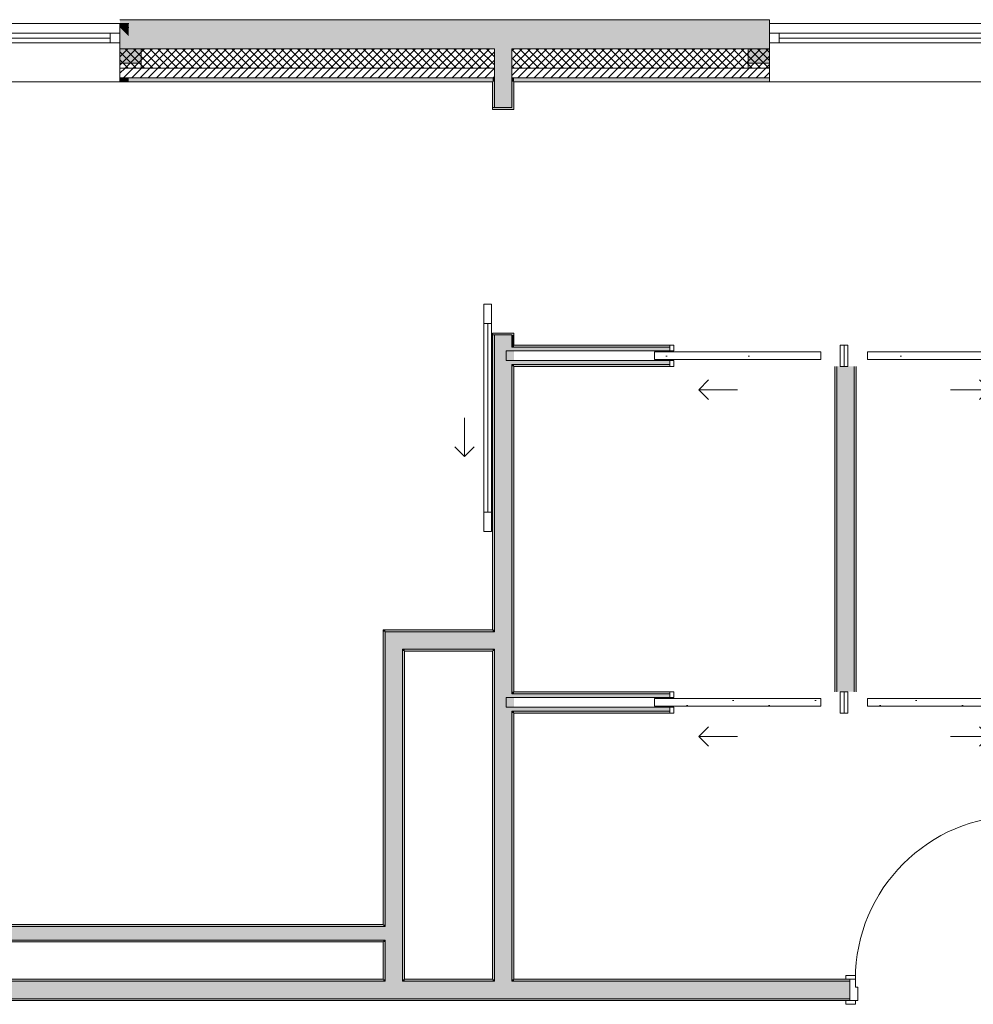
# Model space of a CAD drawing. Header units: millimetres. Extents: x -40968 to 11883, y -18816 to 4378.
# Tile 7 of 137: x -18159 to -13233, y -17103 to -12019. Entities that reach past the tile are written whole.
import ezdxf

# ---------------------------------------------------------------- set-up
doc = ezdxf.new("R2010")
doc.units = ezdxf.units.MM
doc.header["$MEASUREMENT"] = 0
for name, color, linetype in [('12_FAÇ_Façana', 7, 'Continuous'), ('Puertas Archicad', 7, 'Continuous'), ('Ventanas Archicad', 7, 'Continuous')]:
    doc.layers.add(name, color=color, linetype=linetype)
for name, color, linetype, lineweight, true_color in [('12_FAÇ_Façana_Pluma_Nº__102', 7, 'Continuous', 5, 0xcccccc), ('12_FAÇ_Façana_Pluma_Nº__174', 7, 'Continuous', 13, 0xe4ad2c), ('12_FAÇ_Façana_Pluma_Nº__176', 7, 'Continuous', 15, 0x93a0c6), ('12_FAÇ_Façana_Pluma_Nº__3', 7, 'Continuous', 5, 0xa4a4a4), ('12_FAÇ_Façana_Pluma_Nº__43', 7, 'Continuous', 5, 0xa4a4a6), ('Puertas Archicad_Pluma_Nº__23', 7, 'Continuous', 5, 0xa4a4a6), ('Puertas Archicad_Pluma_Nº__3', 7, 'Continuous', 5, 0xa4a4a4), ('Ventanas Archicad_Pluma_Nº__23', 7, 'Continuous', 5, 0xa4a4a6), ('Ventanas Archicad_Pluma_Nº__3', 7, 'Continuous', 5, 0xa4a4a4), ('Ventanas Archicad_Pluma_Nº__43', 7, 'Continuous', 5, 0xa4a4a6)]:
    doc.layers.add(name, color=color, linetype=linetype, lineweight=lineweight, true_color=true_color)
for name, color, linetype, lineweight in [('12_FAÇ_Façana_Pluma_Nº__2', 8, 'Continuous', 5), ('12_FAÇ_Façana_Pluma_Nº__7', 7, 'Continuous', 5), ('Puertas Archicad_Pluma_Nº__1', 7, 'Continuous', 5), ('Puertas Archicad_Pluma_Nº__7', 7, 'Continuous', 5), ('Ventanas Archicad_Pluma_Nº__7', 7, 'Continuous', 5)]:
    doc.layers.add(name, color=color, linetype=linetype, lineweight=lineweight)
pattern_1 = [(45, (0, 0), (-21.213203, 21.213203), [])]
pattern_2 = [(45, (0, 0), (-21.213203, 21.213203), []), (135, (0, 0), (21.213203, 21.213203), [])]
pattern_3 = [(0, (0, 0), (0, 75), [0, -75])]
pattern_4 = [(0, (0, 0), (0, 779.42), [48.75, -401.25]), (0, (225, 389.7), (0, 779.42), [48.75, -401.25]), (60, (0, 0), (-675, 389.7), [48.75, -401.25]), (60, (450, 0), (-675, 389.7), [48.75, -401.25]), (120, (48.75, 0), (675, 389.7), [48.75, -401.25]), (120, (498.75, 0), (675, 389.7), [48.75, -401.25]), (0, (0, 75), (0, 150), [0, -150, 0, -225]), (45, (75, 75), (-106.066, 106.066), [0, -112.5, 0, -187.5])]

# ---------------------------------------------------------------- blocks, each defined once
blk = doc.blocks.new('Muro_25_4', base_point=(-14286.1, -12339))
at = {"layer": '12_FAÇ_Façana_Pluma_Nº__102', "linetype": 'Continuous', "lineweight": 0, "true_color": 0xe5e5e5}
for points in [[(-15706.1, -12019), (-17641.1, -12019), (-17641.1, -12169), (-15706.1, -12169)], [(-15706.1, -12169), (-15616.1, -12169), (-15616.1, -12019), (-15706.1, -12019)], [(-15616.1, -12169), (-14286.1, -12169), (-14286.1, -12019), (-15616.1, -12019)]]:
    blk.add_hatch(color=254, dxfattribs=at).paths.add_polyline_path(points)
at = {"layer": '12_FAÇ_Façana_Pluma_Nº__174', "linetype": 'Continuous', "lineweight": 13, "true_color": 0xe4ad2c}
h = blk.add_hatch(dxfattribs=at)
h.set_pattern_fill('SATE_Aislamiento_0004', color=42, style=0, pattern_type=2)
h.set_pattern_definition(pattern_2)
h.paths.add_polyline_path([(-15706.1, -12169), (-17641.1, -12169), (-17641.1, -12269), (-15706.1, -12269)])
h = blk.add_hatch(dxfattribs=at)
h.set_pattern_fill('SATE_Aislamiento_0004', color=42, style=0, pattern_type=2)
h.set_pattern_definition(pattern_2)
h.paths.add_polyline_path([(-15616.1, -12269), (-14286.1, -12269), (-14286.1, -12169), (-15616.1, -12169)])
at = {"layer": '12_FAÇ_Façana_Pluma_Nº__176', "linetype": 'Continuous', "lineweight": 0, "true_color": 0x495063}
for points in [[(-15716.1, -12319), (-17641.1, -12319), (-17641.1, -12339), (-15716.1, -12339)], [(-15716.1, -12339), (-15706.1, -12339), (-15706.1, -12319), (-15716.1, -12319)], [(-15616.1, -12339), (-15606.1, -12339), (-15606.1, -12319), (-15616.1, -12319)], [(-15606.1, -12339), (-14286.1, -12339), (-14286.1, -12319), (-15606.1, -12319)]]:
    blk.add_hatch(color=251, dxfattribs=at).paths.add_polyline_path(points)
at = {"layer": '12_FAÇ_Façana_Pluma_Nº__2', "linetype": 'Continuous', "lineweight": 5}
h = blk.add_hatch(dxfattribs=at)
h.set_pattern_fill('Ceramic_0004', color=8, style=0, pattern_type=2)
h.set_pattern_definition(pattern_1)
h.paths.add_polyline_path([(-15706.1, -12269), (-17641.1, -12269), (-17641.1, -12319), (-15706.1, -12319)])
h = blk.add_hatch(dxfattribs=at)
h.set_pattern_fill('Ceramic_0004', color=8, style=0, pattern_type=2)
h.set_pattern_definition(pattern_1)
h.paths.add_polyline_path([(-15616.1, -12319), (-14286.1, -12319), (-14286.1, -12269), (-15616.1, -12269)])
at = {"layer": '12_FAÇ_Façana_Pluma_Nº__7', "color": 7, "linetype": 'Continuous', "lineweight": 5}
for p, q in [((-17641.1, -12169), (-15706.1, -12169)), ((-15706.1, -12169), (-15706.1, -12269)), ((-15616.1, -12269), (-15616.1, -12169)), ((-15616.1, -12169), (-14286.1, -12169)), ((-17641.1, -12269), (-15706.1, -12269)), ((-15706.1, -12269), (-15706.1, -12319)), ((-15616.1, -12319), (-15616.1, -12269)), ((-15616.1, -12269), (-14286.1, -12269)), ((-17641.1, -12319), (-15706.1, -12319)), ((-15706.1, -12319), (-15706.1, -12339)), ((-15616.1, -12339), (-15616.1, -12319)), ((-15616.1, -12319), (-14286.1, -12319))]:
    blk.add_line(p, q, dxfattribs=at)
at = {"layer": '12_FAÇ_Façana_Pluma_Nº__7', "color": 7, "linetype": 'Continuous', "lineweight": 5, "flags": 128}
for points in [[(-14286.1, -12019), (-17641.1, -12019)], [(-14286.1, -12059), (-14286.1, -12019)], [(-17641.1, -12339), (-15716.1, -12339)], [(-15606.1, -12339), (-14286.1, -12339)]]:
    blk.add_lwpolyline(points, dxfattribs=at)
blk = doc.blocks.new('Ventana Vertical Multi-Faja 27_9')
at = {"layer": 'Ventanas Archicad_Pluma_Nº__23', "color": 253, "linetype": 'Continuous', "lineweight": 5, "true_color": 0xa4a4a6}
for p, q in [((-600, 0), (-550, 0)), ((-550, 0), (-550, -50)), ((550, -50), (550, 0)), ((550, 0), (600, 0)), ((-550, -50), (-600, -50)), ((600, -50), (550, -50))]:
    blk.add_line(p, q, dxfattribs=at)
at = {"layer": 'Ventanas Archicad_Pluma_Nº__3', "color": 253, "linetype": 'Continuous', "lineweight": 5, "true_color": 0xa4a4a4}
for p, q in [((-600, 50), (600, 50)), ((-550, 0), (550, 0)), ((-550, -25), (550, -25)), ((550, -50), (-550, -50)), ((-600, -250), (600, -250))]:
    blk.add_line(p, q, dxfattribs=at)
at = {"layer": 'Ventanas Archicad_Pluma_Nº__43', "color": 253, "linetype": 'Continuous', "lineweight": 5, "true_color": 0xa4a4a6}
for p, q in [((-600, -180), (-600, -155)), ((600, -180), (600, -155))]:
    blk.add_line(p, q, dxfattribs=at)
at = {"layer": 'Ventanas Archicad_Pluma_Nº__7', "color": 7, "linetype": 'Continuous', "lineweight": 5}
for p, q in [((-600, 50), (-600, 30)), ((-600, 30), (-600, 0)), ((-600, 30), (-600, 0)), ((-600, 0), (-600, -50)), ((-600, 0), (-600, -50)), ((-600, 0), (-600, -50)), ((-600, 0), (-600, -50)), ((600, 50), (600, 30)), ((600, 30), (600, 0)), ((600, 30), (600, 0)), ((600, 0), (600, -50)), ((600, 0), (600, -50)), ((600, 0), (600, -50)), ((600, 0), (600, -50)), ((-600, -50), (-600, -80)), ((-600, -50), (-600, -80)), ((600, -50), (600, -80)), ((600, -50), (600, -80)), ((-600, -80), (-600, -155)), ((-600, -80), (-600, -155)), ((600, -80), (600, -155)), ((600, -80), (600, -155)), ((-600, -180), (-600, -230)), ((600, -180), (600, -230)), ((-600, -230), (-600, -250)), ((600, -230), (600, -250))]:
    blk.add_line(p, q, dxfattribs=at)
blk = doc.blocks.new('Muro_27_4', base_point=(-13091.1, -12339))
at = {"layer": '12_FAÇ_Façana', "linetype": 'Continuous', "lineweight": 0, "true_color": 0x000000}
h = blk.add_hatch(dxfattribs=at)
h.set_pattern_fill('Yeso_0004', color=18, style=0, pattern_type=2)
h.set_pattern_definition(pattern_3)
h.paths.add_polyline_path([(-14286.1, -12269), (-14286.1, -12244), (-14396.1, -12244), (-14396.1, -12269)])
h = blk.add_hatch(dxfattribs=at)
h.set_pattern_fill('Yeso_0004', color=18, style=0, pattern_type=2)
h.set_pattern_definition(pattern_3)
h.paths.add_polyline_path([(-13086.1, -12269), (-12976.1, -12269), (-12976.1, -12244), (-13086.1, -12244)])
at = {"layer": '12_FAÇ_Façana_Pluma_Nº__102', "linetype": 'Continuous', "lineweight": 0, "true_color": 0xe5e5e5}
for points in [[(-14396.1, -12169), (-14396.1, -12244), (-14286.1, -12244), (-14286.1, -12059)], [(-12976.1, -12169), (-13086.1, -12059), (-13086.1, -12244), (-12976.1, -12244)]]:
    blk.add_hatch(color=254, dxfattribs=at).paths.add_polyline_path(points)
at = {"layer": '12_FAÇ_Façana_Pluma_Nº__43', "color": 253, "linetype": 'Continuous', "lineweight": 5, "true_color": 0xa4a4a6}
for p, q in [((-14396.1, -12244), (-14396.1, -12269)), ((-14286.1, -12244), (-14396.1, -12244)), ((-14286.1, -12269), (-14286.1, -12244)), ((-13086.1, -12269), (-13086.1, -12244)), ((-13086.1, -12244), (-12976.1, -12244)), ((-12976.1, -12244), (-12976.1, -12269)), ((-14396.1, -12269), (-14286.1, -12269)), ((-12976.1, -12269), (-13086.1, -12269))]:
    blk.add_line(p, q, dxfattribs=at)
at = {"layer": '12_FAÇ_Façana_Pluma_Nº__7', "color": 7, "linetype": 'Continuous', "lineweight": 5}
for p, q in [((-14286.1, -12039), (-14286.1, -12059)), ((-13086.1, -12039), (-13086.1, -12059)), ((-14286.1, -12059), (-14286.1, -12089)), ((-14286.1, -12059), (-14286.1, -12089)), ((-14286.1, -12089), (-14286.1, -12139)), ((-14286.1, -12089), (-14286.1, -12139)), ((-13086.1, -12059), (-13086.1, -12089)), ((-13086.1, -12059), (-13086.1, -12089)), ((-13086.1, -12089), (-13086.1, -12139)), ((-13086.1, -12089), (-13086.1, -12139)), ((-14286.1, -12139), (-14286.1, -12169)), ((-14286.1, -12139), (-14286.1, -12169)), ((-13086.1, -12139), (-13086.1, -12169)), ((-13086.1, -12139), (-13086.1, -12169)), ((-14396.1, -12169), (-14396.1, -12244)), ((-14286.1, -12169), (-14286.1, -12244)), ((-14286.1, -12169), (-14286.1, -12244)), ((-13086.1, -12169), (-13086.1, -12244)), ((-13086.1, -12169), (-13086.1, -12244)), ((-12976.1, -12169), (-12976.1, -12244)), ((-14286.1, -12269), (-14286.1, -12319)), ((-13086.1, -12269), (-13086.1, -12319)), ((-14286.1, -12319), (-14286.1, -12339)), ((-13086.1, -12319), (-13086.1, -12339))]:
    blk.add_line(p, q, dxfattribs=at)
at = {"layer": 'Ventanas Archicad', "color": 253, "linetype": 'Continuous', "lineweight": 5, "true_color": 0xa4a4a6, "zscale": 1000}
blk.add_blockref('Ventana Vertical Multi-Faja 27_9', (-13686.1, -12089), dxfattribs=at)
blk = doc.blocks.new('Muro_31_4', base_point=(-17595.4, -12339))
at = {"layer": '12_FAÇ_Façana', "linetype": 'Continuous', "lineweight": 0, "true_color": 0x000000}
h = blk.add_hatch(dxfattribs=at)
h.set_pattern_fill('Yeso_0004', color=18, style=0, pattern_type=2)
h.set_pattern_definition(pattern_3)
h.paths.add_polyline_path([(-18841.1, -12269), (-18841.1, -12244), (-18951.1, -12244), (-18951.1, -12269)])
h = blk.add_hatch(dxfattribs=at)
h.set_pattern_fill('Yeso_0004', color=18, style=0, pattern_type=2)
h.set_pattern_definition(pattern_3)
h.paths.add_polyline_path([(-17641.1, -12269), (-17531.1, -12269), (-17531.1, -12244), (-17641.1, -12244)])
at = {"layer": '12_FAÇ_Façana_Pluma_Nº__102', "linetype": 'Continuous', "lineweight": 0, "true_color": 0xe5e5e5}
for points in [[(-18951.1, -12169), (-18951.1, -12244), (-18841.1, -12244), (-18841.1, -12059)], [(-17641.1, -12059), (-17595.4, -12104.7), (-17595.4, -12059)], [(-17531.1, -12169), (-17641.1, -12059), (-17641.1, -12244), (-17531.1, -12244)]]:
    blk.add_hatch(color=254, dxfattribs=at).paths.add_polyline_path(points)
at = {"layer": '12_FAÇ_Façana_Pluma_Nº__176', "linetype": 'Continuous', "lineweight": 0, "true_color": 0x495063}
for points in [[(-17595.4, -12039), (-17641.1, -12039), (-17641.1, -12059), (-17595.4, -12059)], [(-17641.1, -12339), (-17595.4, -12339), (-17595.4, -12319), (-17641.1, -12319)]]:
    blk.add_hatch(color=251, dxfattribs=at).paths.add_polyline_path(points)
at = {"layer": '12_FAÇ_Façana_Pluma_Nº__2', "linetype": 'Continuous', "lineweight": 5}
h = blk.add_hatch(dxfattribs=at)
h.set_pattern_fill('Ceramic_0004', color=8, style=0, pattern_type=2)
h.set_pattern_definition(pattern_1)
h.paths.add_polyline_path([(-17641.1, -12269), (-17641.1, -12319), (-17595.4, -12319), (-17595.4, -12269)])
at = {"layer": '12_FAÇ_Façana_Pluma_Nº__43', "color": 253, "linetype": 'Continuous', "lineweight": 5, "true_color": 0xa4a4a6}
for p, q in [((-18951.1, -12244), (-18951.1, -12269)), ((-18841.1, -12244), (-18951.1, -12244)), ((-18841.1, -12269), (-18841.1, -12244)), ((-17641.1, -12269), (-17641.1, -12244)), ((-17641.1, -12244), (-17531.1, -12244)), ((-17531.1, -12244), (-17531.1, -12269)), ((-18951.1, -12269), (-18841.1, -12269)), ((-17531.1, -12269), (-17641.1, -12269))]:
    blk.add_line(p, q, dxfattribs=at)
at = {"layer": '12_FAÇ_Façana_Pluma_Nº__7', "color": 7, "linetype": 'Continuous', "lineweight": 5}
for p, q in [((-18841.1, -12039), (-18841.1, -12059)), ((-17641.1, -12039), (-17641.1, -12059)), ((-18841.1, -12059), (-18841.1, -12089)), ((-18841.1, -12059), (-18841.1, -12089)), ((-18841.1, -12089), (-18841.1, -12139)), ((-18841.1, -12089), (-18841.1, -12139)), ((-17595.4, -12059), (-17641.1, -12059)), ((-17641.1, -12059), (-17641.1, -12089)), ((-17641.1, -12059), (-17641.1, -12089)), ((-17641.1, -12089), (-17641.1, -12139)), ((-17641.1, -12089), (-17641.1, -12139)), ((-18841.1, -12139), (-18841.1, -12169)), ((-18841.1, -12139), (-18841.1, -12169)), ((-17641.1, -12139), (-17641.1, -12169)), ((-17641.1, -12139), (-17641.1, -12169)), ((-18951.1, -12169), (-18951.1, -12244)), ((-18841.1, -12169), (-18841.1, -12244)), ((-18841.1, -12169), (-18841.1, -12244)), ((-17641.1, -12169), (-17641.1, -12244)), ((-17641.1, -12169), (-17641.1, -12244)), ((-17531.1, -12169), (-17531.1, -12244)), ((-18841.1, -12269), (-18841.1, -12319)), ((-17641.1, -12269), (-17641.1, -12319)), ((-18841.1, -12319), (-18841.1, -12339)), ((-17641.1, -12319), (-17595.4, -12319)), ((-17641.1, -12319), (-17641.1, -12339))]:
    blk.add_line(p, q, dxfattribs=at)
at = {"layer": '12_FAÇ_Façana_Pluma_Nº__7', "color": 7, "linetype": 'Continuous', "lineweight": 5, "flags": 128}
for points in [[(-17595.4, -12039), (-17641.1, -12039)], [(-17641.1, -12339), (-17595.4, -12339)]]:
    blk.add_lwpolyline(points, dxfattribs=at)
at = {"layer": 'Ventanas Archicad', "color": 253, "linetype": 'Continuous', "lineweight": 5, "true_color": 0xa4a4a6, "zscale": 1000}
blk.add_blockref('Ventana Vertical Multi-Faja 27_9', (-18241.1, -12089), dxfattribs=at)
blk = doc.blocks.new('Muro_40_4', base_point=(-16281.1, -17084))
at = {"layer": '12_FAÇ_Façana_Pluma_Nº__102', "linetype": 'Continuous', "lineweight": 0, "true_color": 0xe5e5e5}
for points in [[(-16181.1, -15179), (-16271.1, -15179), (-16181.1, -15269)], [(-16271.1, -15269), (-16181.1, -15269), (-16271.1, -15179)], [(-16271.1, -15269), (-16271.1, -16701), (-16181.1, -16701), (-16181.1, -15269)], [(-16271.1, -16701), (-16271.1, -16771), (-16181.1, -16771), (-16181.1, -16701)], [(-16271.1, -16771), (-16271.1, -16974), (-16181.1, -16974), (-16181.1, -16771)], [(-16181.1, -16974), (-16271.1, -16974), (-16271.1, -16984), (-16181.1, -16984)]]:
    blk.add_hatch(color=254, dxfattribs=at).paths.add_polyline_path(points)
at = {"layer": '12_FAÇ_Façana_Pluma_Nº__176', "linetype": 'Continuous', "lineweight": 0, "true_color": 0x495063}
for points in [[(-16271.1, -15169), (-16281.1, -15169), (-16271.1, -15179)], [(-16281.1, -15179), (-16271.1, -15179), (-16281.1, -15169)], [(-16281.1, -15179), (-16281.1, -16691), (-16271.1, -16691), (-16271.1, -15179)], [(-16171.1, -15269), (-16181.1, -15269), (-16171.1, -15279)], [(-16181.1, -15279), (-16171.1, -15279), (-16181.1, -15269)], [(-16181.1, -15279), (-16181.1, -16974), (-16171.1, -16974), (-16171.1, -15279)], [(-16281.1, -16691), (-16281.1, -16701), (-16271.1, -16701), (-16271.1, -16691)], [(-16281.1, -16771), (-16281.1, -16781), (-16271.1, -16781), (-16271.1, -16771)], [(-16281.1, -16781), (-16281.1, -16974), (-16271.1, -16974), (-16271.1, -16781)]]:
    blk.add_hatch(color=251, dxfattribs=at).paths.add_polyline_path(points)
at = {"layer": '12_FAÇ_Façana_Pluma_Nº__7', "color": 7, "linetype": 'Continuous', "lineweight": 5}
for p, q in [((-16181.1, -15179), (-16271.1, -15179)), ((-16271.1, -15179), (-16271.1, -15269)), ((-16271.1, -15269), (-16271.1, -16701)), ((-16171.1, -15269), (-16181.1, -15269)), ((-16181.1, -16701), (-16181.1, -15269)), ((-16271.1, -16701), (-16281.1, -16701)), ((-16181.1, -16771), (-16181.1, -16701)), ((-16281.1, -16771), (-16271.1, -16771)), ((-16271.1, -16771), (-16271.1, -16974)), ((-16181.1, -16974), (-16181.1, -16771)), ((-16271.1, -16974), (-16271.1, -16984)), ((-16181.1, -16984), (-16181.1, -16974))]:
    blk.add_line(p, q, dxfattribs=at)
at = {"layer": '12_FAÇ_Façana_Pluma_Nº__7', "color": 7, "linetype": 'Continuous', "lineweight": 5, "flags": 128}
for points in [[(-16281.1, -15169), (-16271.1, -15169)], [(-16281.1, -15169), (-16281.1, -16691)], [(-16171.1, -16974), (-16171.1, -15279)], [(-16281.1, -16781), (-16281.1, -16974)]]:
    blk.add_lwpolyline(points, dxfattribs=at)
blk = doc.blocks.new('Puerta Corredera Exterior 27')
at = {"layer": 'Puertas Archicad', "linetype": 'Continuous', "lineweight": 0, "true_color": 0xffffff}
h = blk.add_hatch(dxfattribs=at)
h.set_pattern_fill('Hormigón_en_Masa_0004', style=0, pattern_type=2)
h.set_pattern_definition(pattern_4)
h.paths.add_polyline_path([(428.1, 45), (428.1, 5), (528.1, 5), (528.1, 45)])
h = blk.add_hatch(dxfattribs=at)
h.set_pattern_fill('Hormigón_en_Masa_0004', style=0, pattern_type=2)
h.set_pattern_definition(pattern_4)
h.paths.add_polyline_path([(1602.1, 5), (1602.1, 45), (1502.1, 45), (1502.1, 5)])
at = {"layer": 'Puertas Archicad_Pluma_Nº__1', "color": 7, "linetype": 'Continuous', "lineweight": 5}
for p, q in [((428.1, 45), (528.1, 45)), ((428.1, 5), (428.1, 45)), ((528.1, 5), (428.1, 5)), ((528.1, 45), (528.1, 5)), ((528.1, 25), (1502.1, 25)), ((1502.1, 5), (1502.1, 45)), ((1502.1, 45), (1602.1, 45)), ((1602.1, 5), (1502.1, 5)), ((1602.1, 45), (1602.1, 5))]:
    blk.add_line(p, q, dxfattribs=at)
at = {"layer": 'Puertas Archicad_Pluma_Nº__1', "color": 7, "linetype": 'Continuous', "lineweight": 5, "flags": 128}
for points in [[(528.1, 45), (1502.1, 45), (1502.1, 25), (528.1, 25)], [(528.1, 25), (1502.1, 25), (1502.1, 5), (528.1, 5)]]:
    blk.add_lwpolyline(points, close=True, dxfattribs=at)
at = {"layer": 'Puertas Archicad_Pluma_Nº__3', "color": 253, "linetype": 'Continuous', "lineweight": 5, "true_color": 0xa4a4a4}
for p, q in [((1215.1, 145), (1165.1, 195)), ((1015.1, 145), (1215.1, 145)), ((1215.1, 145), (1165.1, 95))]:
    blk.add_line(p, q, dxfattribs=at)
at = {"layer": 'Puertas Archicad_Pluma_Nº__7', "color": 7, "linetype": 'Continuous', "lineweight": 5}
for p, q in [((-577, 0), (-577, -110)), ((577, 0), (577, -110)), ((-587, -110), (-577, -110)), ((587, -110), (577, -110))]:
    blk.add_line(p, q, dxfattribs=at)
blk = doc.blocks.new('Muro_41_4', base_point=(-15716.1, -17084))
at = {"layer": '12_FAÇ_Façana_Pluma_Nº__102', "linetype": 'Continuous', "lineweight": 0, "true_color": 0xe5e5e5}
for points in [[(-15706.1, -12269), (-15616.1, -12269), (-15616.1, -12169), (-15706.1, -12169)], [(-15706.1, -12319), (-15616.1, -12319), (-15616.1, -12269), (-15706.1, -12269)], [(-15706.1, -12339), (-15616.1, -12339), (-15616.1, -12319), (-15706.1, -12319)], [(-15706.1, -12473), (-15616.1, -12473), (-15616.1, -12339), (-15706.1, -12339)], [(-15706.1, -13709.4), (-15616.1, -13709.4), (-15616.1, -13647), (-15706.1, -13647)], [(-15706.1, -13709.4), (-15706.1, -13799.4), (-15616.1, -13799.4), (-15616.1, -13709.4)], [(-15706.1, -13799.4), (-15706.1, -15179), (-15616.1, -15179), (-15616.1, -13799.4)], [(-15706.1, -15179), (-15706.1, -15269), (-15616.1, -15269), (-15616.1, -15179)], [(-15706.1, -15269), (-15706.1, -15499.4), (-15616.1, -15499.4), (-15616.1, -15269)], [(-15706.1, -15499.4), (-15706.1, -15589.4), (-15616.1, -15589.4), (-15616.1, -15499.4)], [(-15706.1, -15589.4), (-15706.1, -16974), (-15616.1, -16974), (-15616.1, -15589.4)], [(-15616.1, -16974), (-15706.1, -16974), (-15706.1, -16984), (-15616.1, -16984)]]:
    blk.add_hatch(color=254, dxfattribs=at).paths.add_polyline_path(points)
at = {"layer": '12_FAÇ_Façana_Pluma_Nº__176', "linetype": 'Continuous', "lineweight": 0, "true_color": 0x495063}
for points in [[(-15706.1, -12339), (-15716.1, -12339), (-15716.1, -12473), (-15706.1, -12473)], [(-15616.1, -12473), (-15606.1, -12473), (-15606.1, -12339), (-15616.1, -12339)], [(-15606.1, -12483), (-15606.1, -12473), (-15616.1, -12473), (-15716.1, -12473), (-15716.1, -12483)], [(-15606.1, -13647), (-15606.1, -13637), (-15716.1, -13637), (-15716.1, -13647), (-15616.1, -13647)], [(-15716.1, -13647), (-15716.1, -15169), (-15706.1, -15169), (-15706.1, -13647)], [(-15606.1, -13647), (-15616.1, -13647), (-15616.1, -13699.4), (-15606.1, -13699.4)], [(-15616.1, -13699.4), (-15616.1, -13709.4), (-15606.1, -13709.4), (-15606.1, -13699.4)], [(-15616.1, -13799.4), (-15616.1, -13809.4), (-15606.1, -13809.4), (-15606.1, -13799.4)], [(-15616.1, -13809.4), (-15616.1, -15489.4), (-15606.1, -15489.4), (-15606.1, -13809.4)], [(-15716.1, -15169), (-15716.1, -15179), (-15706.1, -15179), (-15706.1, -15169)], [(-15716.1, -15269), (-15716.1, -15279), (-15706.1, -15279), (-15706.1, -15269)], [(-15716.1, -15279), (-15716.1, -16974), (-15706.1, -16974), (-15706.1, -15279)], [(-15616.1, -15489.4), (-15616.1, -15499.4), (-15606.1, -15499.4), (-15606.1, -15489.4)], [(-15616.1, -15589.4), (-15616.1, -15599.4), (-15606.1, -15599.4), (-15606.1, -15589.4)], [(-15616.1, -15599.4), (-15616.1, -16974), (-15606.1, -16974), (-15606.1, -15599.4)]]:
    blk.add_hatch(color=251, dxfattribs=at).paths.add_polyline_path(points)
at = {"layer": '12_FAÇ_Façana_Pluma_Nº__7', "color": 7, "linetype": 'Continuous', "lineweight": 5}
for p, q in [((-15706.1, -12169), (-15706.1, -12269)), ((-15616.1, -12269), (-15616.1, -12169)), ((-15706.1, -12269), (-15706.1, -12319)), ((-15616.1, -12319), (-15616.1, -12269)), ((-15706.1, -12319), (-15706.1, -12339)), ((-15706.1, -12339), (-15706.1, -12473)), ((-15616.1, -12339), (-15616.1, -12319)), ((-15616.1, -12473), (-15616.1, -12339)), ((-15716.1, -12473), (-15716.1, -12483)), ((-15616.1, -12473), (-15716.1, -12473)), ((-15716.1, -12483), (-15606.1, -12483)), ((-15606.1, -12473), (-15606.1, -12483)), ((-15716.1, -13637), (-15606.1, -13637)), ((-15716.1, -13647), (-15716.1, -13637)), ((-15616.1, -13647), (-15716.1, -13647)), ((-15706.1, -13647), (-15706.1, -13709.4)), ((-15616.1, -13709.4), (-15616.1, -13647)), ((-15606.1, -13647), (-15606.1, -13637)), ((-15706.1, -13709.4), (-15706.1, -13799.4)), ((-15606.1, -13709.4), (-15616.1, -13709.4)), ((-15706.1, -13799.4), (-15706.1, -15179)), ((-15616.1, -13799.4), (-15606.1, -13799.4)), ((-15616.1, -15179), (-15616.1, -13799.4)), ((-15706.1, -15179), (-15716.1, -15179)), ((-15616.1, -15269), (-15616.1, -15179)), ((-15716.1, -15269), (-15706.1, -15269)), ((-15706.1, -15269), (-15706.1, -15499.4)), ((-15616.1, -15499.4), (-15616.1, -15269)), ((-15706.1, -15499.4), (-15706.1, -15589.4)), ((-15606.1, -15499.4), (-15616.1, -15499.4)), ((-15706.1, -15589.4), (-15706.1, -16974)), ((-15616.1, -15589.4), (-15606.1, -15589.4)), ((-15616.1, -16974), (-15616.1, -15589.4)), ((-15706.1, -16974), (-15706.1, -16984)), ((-15616.1, -16984), (-15616.1, -16974))]:
    blk.add_line(p, q, dxfattribs=at)
at = {"layer": '12_FAÇ_Façana_Pluma_Nº__7', "color": 7, "linetype": 'Continuous', "lineweight": 5, "flags": 128}
for points in [[(-15716.1, -12339), (-15716.1, -12473)], [(-15606.1, -12473), (-15606.1, -12339)], [(-15716.1, -13647), (-15716.1, -15169)], [(-15606.1, -13699.4), (-15606.1, -13647)], [(-15606.1, -15489.4), (-15606.1, -13809.4)], [(-15716.1, -15279), (-15716.1, -16974)], [(-15606.1, -16974), (-15606.1, -15599.4)]]:
    blk.add_lwpolyline(points, dxfattribs=at)
at = {"layer": 'Puertas Archicad', "color": 253, "linetype": 'Continuous', "lineweight": 5, "true_color": 0xa4a4a6, "xscale": -1, "zscale": 1000, "rotation": 90}
blk.add_blockref('Puerta Corredera Exterior 27', (-15716.1, -13060), dxfattribs=at)
blk = doc.blocks.new('Puerta 27_3')
at = {"layer": 'Puertas Archicad_Pluma_Nº__1', "color": 7, "linetype": 'Continuous', "lineweight": 5}
for p, q in [((382, 794), (382, 844)), ((382, 844), (422, 844)), ((422, 844), (422, 794)), ((422, 794), (382, 794)), ((402, 794), (402, 50)), ((-472, 0), (-472, 19)), ((-472, 19), (-422, 19)), ((-422, 0), (-472, 0)), ((-422, 0), (-450, 0)), ((-450, 0), (-450, -110)), ((-422, 19), (-422, 0)), ((-422, -40), (-422, 0)), ((382, 0), (382, 50)), ((382, 50), (422, 50)), ((422, 0), (382, 0)), ((422, 50), (422, 0)), ((422, 19), (472, 19)), ((422, 0), (422, 19)), ((472, 0), (422, 0)), ((450, 0), (422, 0)), ((422, 0), (422, -40)), ((450, -110), (450, 0)), ((472, 19), (472, 0)), ((-410, -40), (-422, -40)), ((-410, -110), (-410, -40)), ((422, -40), (410, -40)), ((410, -40), (410, -110)), ((-472, -129), (-472, -110)), ((-472, -110), (-422, -110)), ((-422, -129), (-472, -129)), ((-450, -110), (-410, -110)), ((-422, -110), (-422, -129)), ((410, -110), (450, -110)), ((422, -110), (472, -110)), ((422, -129), (422, -110)), ((472, -129), (422, -129)), ((472, -110), (472, -129))]:
    blk.add_line(p, q, dxfattribs=at)
at = {"layer": 'Puertas Archicad_Pluma_Nº__1', "color": 7, "linetype": 'Continuous', "lineweight": 5, "flags": 128}
for points in [[(402, 794), (402, 50), (382, 50), (382, 794)], [(422, 794), (422, 50), (402, 50), (402, 794)]]:
    blk.add_lwpolyline(points, close=True, dxfattribs=at)
at = {"layer": 'Puertas Archicad_Pluma_Nº__3', "color": 253, "linetype": 'Continuous', "lineweight": 5, "true_color": 0xa4a4a4}
blk.add_arc((422, 0), 844, 90, 180, dxfattribs=at)
at = {"layer": 'Puertas Archicad_Pluma_Nº__7', "color": 7, "linetype": 'Continuous', "lineweight": 5}
for p, q in [((-450, 0), (-472, 0)), ((-450, 0), (-472, 0)), ((-450, 0), (-450, -10)), ((-450, 0), (-450, -10)), ((450, 0), (450, -10)), ((450, 0), (450, -10)), ((450, 0), (472, 0)), ((450, 0), (472, 0)), ((-450, -10), (-450, -100)), ((-450, -10), (-450, -100)), ((450, -10), (450, -100)), ((450, -10), (450, -100)), ((-450, -100), (-450, -110)), ((-450, -100), (-450, -110)), ((450, -100), (450, -110)), ((450, -100), (450, -110)), ((-450, -110), (-472, -110)), ((-450, -110), (-472, -110)), ((450, -110), (472, -110)), ((450, -110), (472, -110))]:
    blk.add_line(p, q, dxfattribs=at)
blk = doc.blocks.new('Muro_42_4', base_point=(-18875.4, -17084))
at = {"layer": '12_FAÇ_Façana_Pluma_Nº__102', "linetype": 'Continuous', "lineweight": 0, "true_color": 0xe5e5e5}
for points in [[(-16271.1, -16984), (-18875.4, -16984), (-18875.4, -17074), (-16271.1, -17074)], [(-16181.1, -16984), (-16271.1, -16984), (-16271.1, -17074), (-16181.1, -17074)], [(-15706.1, -16984), (-16181.1, -16984), (-16181.1, -17074), (-15706.1, -17074)], [(-15616.1, -16984), (-15706.1, -16984), (-15706.1, -17074), (-15616.1, -17074)], [(-15616.1, -16984), (-15616.1, -17074), (-13870.4, -17074), (-13870.4, -16984)]]:
    blk.add_hatch(color=254, dxfattribs=at).paths.add_polyline_path(points)
at = {"layer": '12_FAÇ_Façana_Pluma_Nº__176', "linetype": 'Continuous', "lineweight": 0, "true_color": 0x495063}
for points in [[(-16281.1, -16974), (-18875.4, -16974), (-18875.4, -16984), (-16281.1, -16984)], [(-16271.1, -16974), (-16281.1, -16974), (-16281.1, -16984), (-16271.1, -16984)], [(-16171.1, -16974), (-16181.1, -16974), (-16181.1, -16984), (-16171.1, -16984)], [(-15716.1, -16974), (-16171.1, -16974), (-16171.1, -16984), (-15716.1, -16984)], [(-15706.1, -16974), (-15716.1, -16974), (-15716.1, -16984), (-15706.1, -16984)], [(-15606.1, -16974), (-15616.1, -16974), (-15616.1, -16984), (-15606.1, -16984)], [(-15606.1, -16974), (-15606.1, -16984), (-13870.4, -16984), (-13870.4, -16974)], [(-18875.4, -17084), (-13870.4, -17084), (-13870.4, -17074), (-18875.4, -17074)]]:
    blk.add_hatch(color=251, dxfattribs=at).paths.add_polyline_path(points)
at = {"layer": '12_FAÇ_Façana_Pluma_Nº__7', "color": 7, "linetype": 'Continuous', "lineweight": 5}
for p, q in [((-16271.1, -16974), (-16271.1, -16984)), ((-16181.1, -16984), (-16181.1, -16974)), ((-15706.1, -16974), (-15706.1, -16984)), ((-15616.1, -16984), (-15616.1, -16974)), ((-13870.4, -16974), (-13892.4, -16974)), ((-13870.4, -16974), (-13870.4, -16984)), ((-16271.1, -16984), (-18875.4, -16984)), ((-15706.1, -16984), (-16181.1, -16984)), ((-13870.4, -16984), (-15616.1, -16984)), ((-13870.4, -16984), (-13870.4, -17074)), ((-18875.4, -17074), (-16271.1, -17074)), ((-16271.1, -17074), (-16181.1, -17074)), ((-16181.1, -17074), (-15706.1, -17074)), ((-15706.1, -17074), (-15616.1, -17074)), ((-15616.1, -17074), (-13870.4, -17074)), ((-13870.4, -17074), (-13870.4, -17084)), ((-13870.4, -17084), (-13892.4, -17084))]:
    blk.add_line(p, q, dxfattribs=at)
at = {"layer": '12_FAÇ_Façana_Pluma_Nº__7', "color": 7, "linetype": 'Continuous', "lineweight": 5, "flags": 128}
for points in [[(-16281.1, -16974), (-18875.4, -16974)], [(-15716.1, -16974), (-16171.1, -16974)], [(-13870.4, -16974), (-15606.1, -16974)], [(-18875.4, -17084), (-13870.4, -17084)]]:
    blk.add_lwpolyline(points, dxfattribs=at)
at = {"layer": 'Puertas Archicad', "color": 253, "linetype": 'Continuous', "lineweight": 5, "true_color": 0xa4a4a6, "zscale": 1000}
blk.add_blockref('Puerta 27_3', (-13420.4, -16974), dxfattribs=at)
blk = doc.blocks.new('Muro_46_4', base_point=(-15716.1, -15279))
at = {"layer": '12_FAÇ_Façana_Pluma_Nº__102', "linetype": 'Continuous', "lineweight": 0, "true_color": 0xe5e5e5}
for points in [[(-16181.1, -15269), (-15716.1, -15269), (-15716.1, -15179), (-16181.1, -15179)], [(-15716.1, -15179), (-15716.1, -15269), (-15706.1, -15269), (-15706.1, -15179)]]:
    blk.add_hatch(color=254, dxfattribs=at).paths.add_polyline_path(points)
at = {"layer": '12_FAÇ_Façana_Pluma_Nº__176', "linetype": 'Continuous', "lineweight": 0, "true_color": 0x495063}
for points in [[(-16271.1, -15179), (-15716.1, -15179), (-15716.1, -15169), (-16271.1, -15169)], [(-16171.1, -15279), (-15716.1, -15279), (-15716.1, -15269), (-16171.1, -15269)]]:
    blk.add_hatch(color=251, dxfattribs=at).paths.add_polyline_path(points)
at = {"layer": '12_FAÇ_Façana_Pluma_Nº__7', "color": 7, "linetype": 'Continuous', "lineweight": 5}
for p, q in [((-16181.1, -15179), (-16271.1, -15179)), ((-15716.1, -15179), (-16181.1, -15179)), ((-15706.1, -15179), (-15716.1, -15179)), ((-16171.1, -15269), (-16181.1, -15269)), ((-16171.1, -15269), (-15716.1, -15269)), ((-15716.1, -15269), (-15706.1, -15269))]:
    blk.add_line(p, q, dxfattribs=at)
at = {"layer": '12_FAÇ_Façana_Pluma_Nº__7', "color": 7, "linetype": 'Continuous', "lineweight": 5, "flags": 128}
for points in [[(-15716.1, -15169), (-16271.1, -15169)], [(-16171.1, -15279), (-15716.1, -15279)]]:
    blk.add_lwpolyline(points, dxfattribs=at)
blk = doc.blocks.new('Muro_51_4', base_point=(-16281.1, -16691))
at = {"layer": '12_FAÇ_Façana_Pluma_Nº__102', "linetype": 'Continuous', "lineweight": 0, "true_color": 0xe5e5e5}
for points in [[(-18875.4, -16701), (-18875.4, -16771), (-16281.1, -16771), (-16281.1, -16701)], [(-16281.1, -16701), (-16281.1, -16771), (-16271.1, -16771), (-16271.1, -16701)]]:
    blk.add_hatch(color=254, dxfattribs=at).paths.add_polyline_path(points)
at = {"layer": '12_FAÇ_Façana_Pluma_Nº__176', "linetype": 'Continuous', "lineweight": 0, "true_color": 0x495063}
for points in [[(-18875.4, -16691), (-18875.4, -16701), (-16281.1, -16701), (-16281.1, -16691)], [(-18875.4, -16781), (-16281.1, -16781), (-16281.1, -16771), (-18875.4, -16771)]]:
    blk.add_hatch(color=251, dxfattribs=at).paths.add_polyline_path(points)
at = {"layer": '12_FAÇ_Façana_Pluma_Nº__7', "color": 7, "linetype": 'Continuous', "lineweight": 5}
for p, q in [((-16281.1, -16701), (-18875.4, -16701)), ((-16271.1, -16701), (-16281.1, -16701)), ((-18875.4, -16771), (-16281.1, -16771)), ((-16281.1, -16771), (-16271.1, -16771))]:
    blk.add_line(p, q, dxfattribs=at)
at = {"layer": '12_FAÇ_Façana_Pluma_Nº__7', "color": 7, "linetype": 'Continuous', "lineweight": 5, "flags": 128}
for points in [[(-16281.1, -16691), (-18875.4, -16691)], [(-18875.4, -16781), (-16281.1, -16781)]]:
    blk.add_lwpolyline(points, dxfattribs=at)
blk = doc.blocks.new('Puerta Corredera Empotrada 27')
at = {"layer": 'Puertas Archicad', "linetype": 'Continuous', "lineweight": 0, "true_color": 0xffffff}
h = blk.add_hatch(dxfattribs=at)
h.set_pattern_fill('Hormigón_en_Masa_0004', style=0, pattern_type=2)
h.set_pattern_definition(pattern_4)
h.paths.add_polyline_path([(-330, -35), (-330, -75), (530, -75), (530, -35)])
at = {"layer": 'Puertas Archicad_Pluma_Nº__23', "color": 253, "linetype": 'Continuous', "lineweight": 5, "true_color": 0xa4a4a6}
for p, q in [((-430, 0), (-450, 0)), ((-450, 0), (-450, -110)), ((-430, -110), (-430, 0)), ((450, 0), (430, 0)), ((430, 0), (430, -30)), ((450, -30), (450, 0)), ((430, -30), (450, -30)), ((450, -80), (430, -80)), ((430, -80), (430, -110)), ((450, -110), (450, -80)), ((-450, -110), (-430, -110)), ((430, -110), (450, -110))]:
    blk.add_line(p, q, dxfattribs=at)
at = {"layer": 'Puertas Archicad_Pluma_Nº__3', "color": 253, "linetype": 'Continuous', "lineweight": 5, "true_color": 0xa4a4a4}
for p, q in [((300, 120), (250, 170)), ((100, 120), (300, 120)), ((300, 120), (250, 70)), ((-330, -35), (530, -35)), ((-330, -75), (-330, -35)), ((530, -35), (530, -75)), ((530, -75), (-330, -75))]:
    blk.add_line(p, q, dxfattribs=at)
at = {"layer": 'Puertas Archicad_Pluma_Nº__7', "color": 7, "linetype": 'Continuous', "lineweight": 5}
for p, q in [((-450, -10), (-450, 0)), ((-450, -10), (-450, 0)), ((450, -10), (450, 0)), ((450, -10), (450, 0)), ((-450, -100), (-450, -10)), ((-450, -100), (-450, -10)), ((450, -30), (450, -10)), ((450, -30), (450, -10)), ((-450, -110), (-450, -100)), ((-450, -110), (-450, -100)), ((450, -100), (450, -80)), ((450, -100), (450, -80)), ((450, -110), (450, -100)), ((450, -110), (450, -100))]:
    blk.add_line(p, q, dxfattribs=at)
blk = doc.blocks.new('Puerta Corredera Empotrada 27_2')
at = {"layer": 'Puertas Archicad', "linetype": 'Continuous', "lineweight": 0, "true_color": 0xffffff}
h = blk.add_hatch(dxfattribs=at)
h.set_pattern_fill('Hormigón_en_Masa_0004', style=0, pattern_type=2)
h.set_pattern_definition(pattern_4)
h.paths.add_polyline_path([(-330, -35), (-330, -75), (530, -75), (530, -35)])
at = {"layer": 'Puertas Archicad_Pluma_Nº__23', "color": 253, "linetype": 'Continuous', "lineweight": 5, "true_color": 0xa4a4a6}
for p, q in [((-430, 0), (-450, 0)), ((-450, 0), (-450, -110)), ((-430, -110), (-430, 0)), ((450, 0), (430, 0)), ((430, 0), (430, -30)), ((450, -30), (450, 0)), ((430, -30), (450, -30)), ((450, -80), (430, -80)), ((430, -80), (430, -110)), ((450, -110), (450, -80)), ((-450, -110), (-430, -110)), ((430, -110), (450, -110))]:
    blk.add_line(p, q, dxfattribs=at)
at = {"layer": 'Puertas Archicad_Pluma_Nº__3', "color": 253, "linetype": 'Continuous', "lineweight": 5, "true_color": 0xa4a4a4}
for p, q in [((300, 120), (250, 170)), ((100, 120), (300, 120)), ((300, 120), (250, 70)), ((-330, -35), (530, -35)), ((-330, -75), (-330, -35)), ((530, -35), (530, -75)), ((530, -75), (-330, -75))]:
    blk.add_line(p, q, dxfattribs=at)
at = {"layer": 'Puertas Archicad_Pluma_Nº__7', "color": 7, "linetype": 'Continuous', "lineweight": 5}
for p, q in [((-450, -10), (-450, 0)), ((-450, -10), (-450, 0)), ((450, -10), (450, 0)), ((450, -10), (450, 0)), ((-450, -100), (-450, -10)), ((-450, -100), (-450, -10)), ((450, -30), (450, -10)), ((450, -30), (450, -10)), ((-450, -110), (-450, -100)), ((-450, -110), (-450, -100)), ((450, -100), (450, -80)), ((450, -100), (450, -80)), ((450, -110), (450, -100)), ((450, -110), (450, -100))]:
    blk.add_line(p, q, dxfattribs=at)
blk = doc.blocks.new('Muro_52_4', base_point=(-10437.9, -13809.4))
at = {"layer": '12_FAÇ_Façana_Pluma_Nº__102', "linetype": 'Continuous', "lineweight": 0, "true_color": 0xe5e5e5}
for points in [[(-15616.1, -13709.4), (-15616.1, -13799.4), (-15606.1, -13799.4), (-15606.1, -13709.4)], [(-15606.1, -13729.4), (-14800.5, -13729.4), (-14800.5, -13709.4), (-15606.1, -13709.4)], [(-15606.1, -13779.4), (-15606.1, -13799.4), (-14800.5, -13799.4), (-14800.5, -13779.4)]]:
    blk.add_hatch(color=254, dxfattribs=at).paths.add_polyline_path(points)
at = {"layer": '12_FAÇ_Façana_Pluma_Nº__176', "linetype": 'Continuous', "lineweight": 0, "true_color": 0x495063}
for points in [[(-15606.1, -13699.4), (-15606.1, -13709.4), (-14800.5, -13709.4), (-14800.5, -13699.4)], [(-15606.1, -13799.4), (-15606.1, -13809.4), (-14800.5, -13809.4), (-14800.5, -13799.4)]]:
    blk.add_hatch(color=251, dxfattribs=at).paths.add_polyline_path(points)
at = {"layer": '12_FAÇ_Façana_Pluma_Nº__3', "color": 253, "linetype": 'Continuous', "lineweight": 5, "true_color": 0xa4a4a4}
for p, q in [((-15645.5, -13729.4), (-14800.5, -13729.4)), ((-15645.5, -13779.4), (-15645.5, -13729.4)), ((-14800.5, -13779.4), (-15645.5, -13779.4))]:
    blk.add_line(p, q, dxfattribs=at)
at = {"layer": '12_FAÇ_Façana_Pluma_Nº__7', "color": 7, "linetype": 'Continuous', "lineweight": 5}
for p, q in [((-15606.1, -13709.4), (-15616.1, -13709.4)), ((-14800.5, -13709.4), (-15606.1, -13709.4)), ((-14800.5, -13699.4), (-14800.5, -13709.4)), ((-14800.5, -13709.4), (-14800.5, -13729.4)), ((-15616.1, -13799.4), (-15606.1, -13799.4)), ((-15606.1, -13799.4), (-14800.5, -13799.4)), ((-14800.5, -13779.4), (-14800.5, -13799.4)), ((-14800.5, -13799.4), (-14800.5, -13809.4))]:
    blk.add_line(p, q, dxfattribs=at)
at = {"layer": '12_FAÇ_Façana_Pluma_Nº__7', "color": 7, "linetype": 'Continuous', "lineweight": 5, "flags": 128}
for points in [[(-14800.5, -13699.4), (-15606.1, -13699.4)], [(-15606.1, -13809.4), (-14800.5, -13809.4)]]:
    blk.add_lwpolyline(points, dxfattribs=at)
at = {"layer": 'Puertas Archicad', "color": 253, "linetype": 'Continuous', "lineweight": 5, "true_color": 0xa4a4a6, "zscale": 1000, "rotation": 180}
blk.add_blockref('Puerta Corredera Empotrada 27', (-14350.5, -13809.4), dxfattribs=at)
at = {"layer": 'Puertas Archicad', "color": 253, "linetype": 'Continuous', "lineweight": 5, "true_color": 0xa4a4a6, "xscale": -1, "zscale": 1000, "rotation": 180}
blk.add_blockref('Puerta Corredera Empotrada 27_2', (-13450.5, -13809.4), dxfattribs=at)
blk = doc.blocks.new('Muro_53_4', base_point=(-13948.9, -15599.4))
at = {"layer": '12_FAÇ_Façana_Pluma_Nº__102', "linetype": 'Continuous', "lineweight": 0, "true_color": 0xe5e5e5}
blk.add_hatch(color=254, dxfattribs=at).paths.add_polyline_path([(-13848.9, -15489.4), (-13848.9, -13809.4), (-13938.9, -13809.4), (-13938.9, -15489.4)])
at = {"layer": '12_FAÇ_Façana_Pluma_Nº__176', "linetype": 'Continuous', "lineweight": 0, "true_color": 0x495063}
for points in [[(-13948.9, -13809.4), (-13948.9, -15489.4), (-13938.9, -15489.4), (-13938.9, -13809.4)], [(-13838.9, -15489.4), (-13838.9, -13809.4), (-13848.9, -13809.4), (-13848.9, -15489.4)]]:
    blk.add_hatch(color=251, dxfattribs=at).paths.add_polyline_path(points)
at = {"layer": '12_FAÇ_Façana_Pluma_Nº__7', "color": 7, "linetype": 'Continuous', "lineweight": 5}
for p, q in [((-13938.9, -13809.4), (-13938.9, -15489.4)), ((-13848.9, -15489.4), (-13848.9, -13809.4))]:
    blk.add_line(p, q, dxfattribs=at)
at = {"layer": '12_FAÇ_Façana_Pluma_Nº__7', "color": 7, "linetype": 'Continuous', "lineweight": 5, "flags": 128}
for points in [[(-13948.9, -13809.4), (-13948.9, -15489.4)], [(-13838.9, -15489.4), (-13838.9, -13809.4)]]:
    blk.add_lwpolyline(points, dxfattribs=at)
blk = doc.blocks.new('Muro_54_4', base_point=(-10437.9, -15599.4))
at = {"layer": '12_FAÇ_Façana_Pluma_Nº__102', "linetype": 'Continuous', "lineweight": 0, "true_color": 0xe5e5e5}
for points in [[(-15616.1, -15499.4), (-15616.1, -15589.4), (-15606.1, -15589.4), (-15606.1, -15499.4)], [(-15606.1, -15519.4), (-14800.5, -15519.4), (-14800.5, -15499.4), (-15606.1, -15499.4)], [(-15606.1, -15569.4), (-15606.1, -15589.4), (-14800.5, -15589.4), (-14800.5, -15569.4)]]:
    blk.add_hatch(color=254, dxfattribs=at).paths.add_polyline_path(points)
at = {"layer": '12_FAÇ_Façana_Pluma_Nº__176', "linetype": 'Continuous', "lineweight": 0, "true_color": 0x495063}
for points in [[(-15606.1, -15489.4), (-15606.1, -15499.4), (-14800.5, -15499.4), (-14800.5, -15489.4)], [(-15606.1, -15589.4), (-15606.1, -15599.4), (-14800.5, -15599.4), (-14800.5, -15589.4)]]:
    blk.add_hatch(color=251, dxfattribs=at).paths.add_polyline_path(points)
at = {"layer": '12_FAÇ_Façana_Pluma_Nº__3', "color": 253, "linetype": 'Continuous', "lineweight": 5, "true_color": 0xa4a4a4}
for p, q in [((-15645.5, -15519.4), (-14800.5, -15519.4)), ((-15645.5, -15569.4), (-15645.5, -15519.4)), ((-14800.5, -15569.4), (-15645.5, -15569.4))]:
    blk.add_line(p, q, dxfattribs=at)
at = {"layer": '12_FAÇ_Façana_Pluma_Nº__7', "color": 7, "linetype": 'Continuous', "lineweight": 5}
for p, q in [((-15606.1, -15499.4), (-15616.1, -15499.4)), ((-14800.5, -15499.4), (-15606.1, -15499.4)), ((-14800.5, -15489.4), (-14800.5, -15499.4)), ((-14800.5, -15499.4), (-14800.5, -15519.4)), ((-15616.1, -15589.4), (-15606.1, -15589.4)), ((-15606.1, -15589.4), (-14800.5, -15589.4)), ((-14800.5, -15569.4), (-14800.5, -15589.4)), ((-14800.5, -15589.4), (-14800.5, -15599.4))]:
    blk.add_line(p, q, dxfattribs=at)
at = {"layer": '12_FAÇ_Façana_Pluma_Nº__7', "color": 7, "linetype": 'Continuous', "lineweight": 5, "flags": 128}
for points in [[(-14800.5, -15489.4), (-15606.1, -15489.4)], [(-15606.1, -15599.4), (-14800.5, -15599.4)]]:
    blk.add_lwpolyline(points, dxfattribs=at)
at = {"layer": 'Puertas Archicad', "color": 253, "linetype": 'Continuous', "lineweight": 5, "true_color": 0xa4a4a6, "zscale": 1000, "rotation": 180}
blk.add_blockref('Puerta Corredera Empotrada 27', (-14350.5, -15599.4), dxfattribs=at)
at = {"layer": 'Puertas Archicad', "color": 253, "linetype": 'Continuous', "lineweight": 5, "true_color": 0xa4a4a6, "xscale": -1, "zscale": 1000, "rotation": 180}
blk.add_blockref('Puerta Corredera Empotrada 27_2', (-13450.5, -15599.4), dxfattribs=at)

msp = doc.modelspace()

# ---------------------------------------------------------------- block references
at = {"layer": '12_FAÇ_Façana', "color": 7, "lineweight": 20}
for name, p in [('Muro_31_4', (-17595.4, -12339)), ('Muro_25_4', (-14286.1, -12339)), ('Muro_27_4', (-13091.1, -12339)), ('Muro_41_4', (-15716.1, -17084)), ('Muro_52_4', (-10437.9, -13809.4)), ('Muro_53_4', (-13948.9, -15599.4)), ('Muro_40_4', (-16281.1, -17084)), ('Muro_46_4', (-15716.1, -15279)), ('Muro_54_4', (-10437.9, -15599.4)), ('Muro_42_4', (-18875.4, -17084)), ('Muro_51_4', (-16281.1, -16691))]:
    msp.add_blockref(name, p, dxfattribs=at)

doc.saveas('drawing.dxf')
